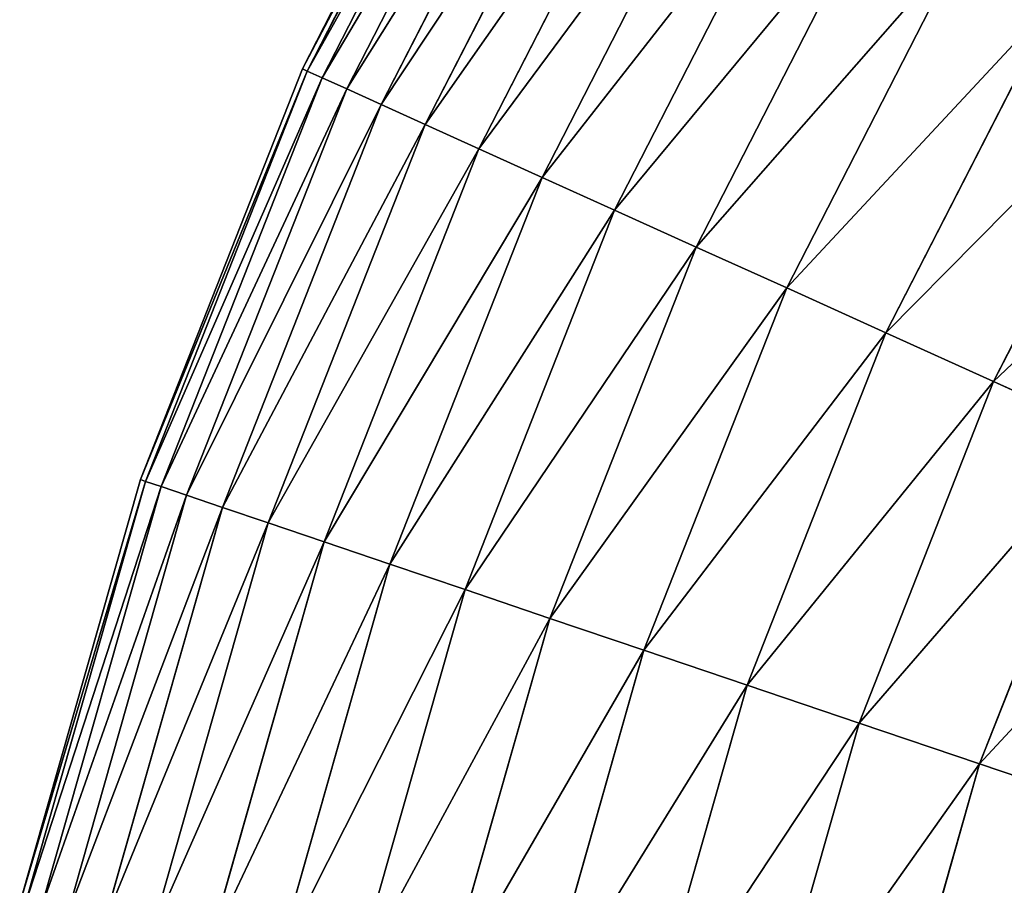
# Model space of a CAD drawing. Extents: x 5 to 635, y -14 to 121.
# Tile 39 of 256: x 7 to 17, y 65 to 75. Entities that reach past the tile are written whole.
import ezdxf

# ---------------------------------------------------------------- set-up
doc = ezdxf.new("R2010")
doc.units = 0
doc.layers.get('0').update_dxf_attribs({"color": 13, "linetype": 'CONTINUOUS'})

# ---------------------------------------------------------------- blocks, each defined once
blk = doc.blocks.new('COMPONENT_4')
for p, q in [((6.653, 74.939, 49.94), (4.415, 70.573, 49.94)), ((6.705, 74.909, 47.486), (4.47, 70.548, 47.486)), ((6.705, 74.909, 52.393), (4.47, 70.548, 52.393)), ((6.862, 74.819, 45.039), (4.634, 70.473, 45.039)), ((6.862, 74.819, 54.841), (4.634, 70.473, 54.841)), ((7.122, 74.669, 42.603), (4.908, 70.35, 42.603)), ((7.122, 74.669, 57.276), (4.908, 70.35, 57.276)), ((7.486, 74.459, 40.185), (5.291, 70.177, 40.185)), ((7.486, 74.459, 59.694), (5.291, 70.177, 59.694)), ((7.953, 74.19, 37.791), (5.782, 69.955, 37.791)), ((7.953, 74.19, 62.089), (5.782, 69.955, 62.089)), ((8.521, 73.863, 35.426), (6.379, 69.685, 35.426)), ((8.521, 73.863, 64.454), (6.379, 69.685, 64.454)), ((9.188, 73.478, 33.095), (7.081, 69.367, 33.095)), ((9.188, 73.478, 66.784), (7.081, 69.367, 66.784)), ((9.955, 73.037, 30.806), (7.887, 69.003, 30.806)), ((9.955, 73.037, 69.074), (7.887, 69.003, 69.074)), ((10.817, 72.539, 28.562), (8.794, 68.593, 28.562)), ((10.817, 72.539, 71.318), (8.794, 68.593, 71.318)), ((11.774, 71.988, 26.37), (9.801, 68.138, 26.37)), ((11.774, 71.988, 73.51), (9.801, 68.138, 73.51)), ((12.824, 71.383, 24.235), (10.904, 67.639, 24.235)), ((12.824, 71.383, 75.645), (10.904, 67.639, 75.645)), ((13.963, 70.727, 22.161), (12.102, 67.097, 22.161)), ((13.963, 70.727, 77.718), (12.102, 67.097, 77.718)), ((4.415, 70.573, 49.94), (2.615, 66.008, 49.94)), ((4.47, 70.548, 47.486), (2.672, 65.989, 47.486)), ((4.47, 70.548, 52.393), (2.672, 65.989, 52.393)), ((4.47, 70.548, 47.486), (4.415, 70.573, 49.94)), ((4.415, 70.573, 49.94), (4.47, 70.548, 52.393)), ((4.634, 70.473, 45.039), (4.47, 70.548, 47.486)), ((4.47, 70.548, 52.393), (4.634, 70.473, 54.841)), ((4.634, 70.473, 45.039), (2.843, 65.931, 45.039)), ((4.634, 70.473, 54.841), (2.843, 65.931, 54.841)), ((4.908, 70.35, 42.603), (4.634, 70.473, 45.039)), ((4.634, 70.473, 54.841), (4.908, 70.35, 57.276)), ((4.908, 70.35, 42.603), (3.128, 65.834, 42.603)), ((4.908, 70.35, 57.276), (3.128, 65.834, 57.276)), ((5.291, 70.177, 40.185), (4.908, 70.35, 42.603)), ((4.908, 70.35, 57.276), (5.291, 70.177, 59.694)), ((5.291, 70.177, 40.185), (3.526, 65.699, 40.185)), ((5.291, 70.177, 59.694), (3.526, 65.699, 59.694)), ((5.782, 69.955, 37.791), (5.291, 70.177, 40.185)), ((5.291, 70.177, 59.694), (5.782, 69.955, 62.089)), ((5.782, 69.955, 37.791), (4.036, 65.527, 37.791)), ((5.782, 69.955, 62.089), (4.036, 65.527, 62.089)), ((6.379, 69.685, 35.426), (5.782, 69.955, 37.791)), ((5.782, 69.955, 62.089), (6.379, 69.685, 64.454)), ((6.379, 69.685, 35.426), (4.657, 65.317, 35.426)), ((6.379, 69.685, 64.454), (4.657, 65.317, 64.454)), ((7.081, 69.367, 33.095), (6.379, 69.685, 35.426)), ((6.379, 69.685, 64.454), (7.081, 69.367, 66.784)), ((7.081, 69.367, 33.095), (5.387, 65.07, 33.095)), ((7.081, 69.367, 66.784), (5.387, 65.07, 66.784)), ((7.887, 69.003, 30.806), (7.081, 69.367, 33.095)), ((7.081, 69.367, 66.784), (7.887, 69.003, 69.074)), ((7.887, 69.003, 30.806), (6.224, 64.786, 30.806)), ((7.887, 69.003, 69.074), (6.224, 64.786, 69.074)), ((8.794, 68.593, 28.562), (7.887, 69.003, 30.806)), ((7.887, 69.003, 69.074), (8.794, 68.593, 71.318)), ((8.794, 68.593, 28.562), (7.167, 64.467, 28.562)), ((8.794, 68.593, 71.318), (7.167, 64.467, 71.318)), ((9.801, 68.138, 26.37), (8.794, 68.593, 28.562)), ((8.794, 68.593, 71.318), (9.801, 68.138, 73.51)), ((9.801, 68.138, 26.37), (8.214, 64.112, 26.37)), ((9.801, 68.138, 73.51), (8.214, 64.112, 73.51)), ((10.904, 67.639, 24.235), (9.801, 68.138, 26.37)), ((9.801, 68.138, 73.51), (10.904, 67.639, 75.645)), ((10.904, 67.639, 24.235), (9.361, 63.724, 24.235)), ((10.904, 67.639, 75.645), (9.361, 63.724, 75.645)), ((12.102, 67.097, 22.161), (10.904, 67.639, 24.235)), ((10.904, 67.639, 75.645), (12.102, 67.097, 77.718)), ((12.102, 67.097, 22.161), (10.606, 63.303, 22.161)), ((12.102, 67.097, 77.718), (10.606, 63.303, 77.718)), ((13.391, 66.514, 20.155), (12.102, 67.097, 22.161)), ((12.102, 67.097, 77.718), (13.391, 66.514, 79.725)), ((13.391, 66.514, 20.155), (11.946, 62.849, 20.155)), ((13.391, 66.514, 79.725), (11.946, 62.849, 79.725)), ((2.615, 66.008, 49.94), (1.271, 61.289, 49.94)), ((2.672, 65.989, 47.486), (1.33, 61.275, 47.486)), ((2.672, 65.989, 52.393), (1.33, 61.275, 52.393)), ((2.843, 65.931, 45.039), (1.506, 61.234, 45.039)), ((2.843, 65.931, 54.841), (1.506, 61.234, 54.841)), ((2.672, 65.989, 47.486), (2.615, 66.008, 49.94)), ((2.615, 66.008, 49.94), (2.672, 65.989, 52.393)), ((2.843, 65.931, 45.039), (2.672, 65.989, 47.486)), ((2.672, 65.989, 52.393), (2.843, 65.931, 54.841)), ((3.128, 65.834, 42.603), (2.843, 65.931, 45.039)), ((2.843, 65.931, 54.841), (3.128, 65.834, 57.276)), ((3.128, 65.834, 42.603), (1.799, 61.166, 42.603)), ((3.128, 65.834, 57.276), (1.799, 61.166, 57.276)), ((3.526, 65.699, 40.185), (3.128, 65.834, 42.603)), ((3.128, 65.834, 57.276), (3.526, 65.699, 59.694)), ((3.526, 65.699, 40.185), (2.208, 61.071, 40.185)), ((3.526, 65.699, 59.694), (2.208, 61.071, 59.694)), ((4.036, 65.527, 37.791), (3.526, 65.699, 40.185)), ((3.526, 65.699, 59.694), (4.036, 65.527, 62.089)), ((4.036, 65.527, 37.791), (2.733, 60.949, 37.791)), ((4.036, 65.527, 62.089), (2.733, 60.949, 62.089)), ((4.657, 65.317, 35.426), (4.036, 65.527, 37.791)), ((4.036, 65.527, 62.089), (4.657, 65.317, 64.454)), ((4.657, 65.317, 35.426), (3.371, 60.801, 35.426)), ((4.657, 65.317, 64.454), (3.371, 60.801, 64.454)), ((5.387, 65.07, 33.095), (4.657, 65.317, 35.426)), ((4.657, 65.317, 64.454), (5.387, 65.07, 66.784)), ((5.387, 65.07, 33.095), (4.122, 60.627, 33.095)), ((5.387, 65.07, 66.784), (4.122, 60.627, 66.784)), ((6.224, 64.786, 30.806), (5.387, 65.07, 33.095)), ((5.387, 65.07, 66.784), (6.224, 64.786, 69.074)), ((6.224, 64.786, 30.806), (4.983, 60.426, 30.806)), ((6.224, 64.786, 69.074), (4.983, 60.426, 69.074)), ((7.167, 64.467, 28.562), (6.224, 64.786, 30.806)), ((6.224, 64.786, 69.074), (7.167, 64.467, 71.318)), ((7.167, 64.467, 28.562), (5.953, 60.201, 28.562)), ((7.167, 64.467, 71.318), (5.953, 60.201, 71.318)), ((8.214, 64.112, 26.37), (7.167, 64.467, 28.562)), ((7.167, 64.467, 71.318), (8.214, 64.112, 73.51)), ((8.214, 64.112, 26.37), (7.029, 59.951, 26.37)), ((8.214, 64.112, 73.51), (7.029, 59.951, 73.51)), ((9.361, 63.724, 24.235), (8.214, 64.112, 26.37)), ((8.214, 64.112, 73.51), (9.361, 63.724, 75.645)), ((9.361, 63.724, 24.235), (8.209, 59.677, 24.235)), ((9.361, 63.724, 75.645), (8.209, 59.677, 75.645)), ((10.606, 63.303, 22.161), (9.361, 63.724, 24.235)), ((9.361, 63.724, 75.645), (10.606, 63.303, 77.718)), ((10.606, 63.303, 22.161), (9.489, 59.38, 22.161)), ((10.606, 63.303, 77.718), (9.489, 59.38, 77.718)), ((11.946, 62.849, 20.155), (10.606, 63.303, 22.161)), ((10.606, 63.303, 77.718), (11.946, 62.849, 79.725)), ((11.946, 62.849, 20.155), (10.867, 59.059, 20.155)), ((11.946, 62.849, 79.725), (10.867, 59.059, 79.725)), ((13.378, 62.364, 18.22), (11.946, 62.849, 20.155)), ((11.946, 62.849, 79.725), (13.378, 62.364, 81.659))]:
    blk.add_line(p, q)
mesh = blk.add_polyface()
corners = [(4.415, 70.573, 49.94), (6.705, 74.909, 47.486), (4.47, 70.548, 47.486), (6.653, 74.939, 49.94)]
mesh.append_faces([[corners[k] for k in face] for face in [(0, 1, 2), (1, 0, 3)]], dxfattribs={"vtx0": -1})
mesh = blk.add_polyface()
corners = [(6.705, 74.909, 52.393), (4.415, 70.573, 49.94), (4.47, 70.548, 52.393), (6.653, 74.939, 49.94)]
mesh.append_faces([[corners[k] for k in face] for face in [(0, 1, 2), (1, 0, 3)]], dxfattribs={"vtx0": -1})
mesh = blk.add_polyface()
corners = [(4.47, 70.548, 47.486), (6.862, 74.819, 45.039), (4.634, 70.473, 45.039), (6.705, 74.909, 47.486)]
mesh.append_faces([[corners[k] for k in face] for face in [(0, 1, 2), (1, 0, 3)]], dxfattribs={"vtx0": -1})
mesh = blk.add_polyface()
corners = [(6.862, 74.819, 54.841), (4.47, 70.548, 52.393), (4.634, 70.473, 54.841), (6.705, 74.909, 52.393)]
mesh.append_faces([[corners[k] for k in face] for face in [(0, 1, 2), (1, 0, 3)]], dxfattribs={"vtx0": -1})
mesh = blk.add_polyface()
corners = [(4.634, 70.473, 45.039), (7.122, 74.669, 42.603), (4.908, 70.35, 42.603), (6.862, 74.819, 45.039)]
mesh.append_faces([[corners[k] for k in face] for face in [(0, 1, 2), (1, 0, 3)]], dxfattribs={"vtx0": -1})
mesh = blk.add_polyface()
corners = [(7.122, 74.669, 57.276), (4.634, 70.473, 54.841), (4.908, 70.35, 57.276), (6.862, 74.819, 54.841)]
mesh.append_faces([[corners[k] for k in face] for face in [(0, 1, 2), (1, 0, 3)]], dxfattribs={"vtx0": -1})
mesh = blk.add_polyface()
corners = [(4.908, 70.35, 42.603), (7.486, 74.459, 40.185), (5.291, 70.177, 40.185), (7.122, 74.669, 42.603)]
mesh.append_faces([[corners[k] for k in face] for face in [(0, 1, 2), (1, 0, 3)]], dxfattribs={"vtx0": -1})
mesh = blk.add_polyface()
corners = [(7.486, 74.459, 59.694), (4.908, 70.35, 57.276), (5.291, 70.177, 59.694), (7.122, 74.669, 57.276)]
mesh.append_faces([[corners[k] for k in face] for face in [(0, 1, 2), (1, 0, 3)]], dxfattribs={"vtx0": -1})
mesh = blk.add_polyface()
corners = [(5.291, 70.177, 40.185), (7.953, 74.19, 37.791), (5.782, 69.955, 37.791), (7.486, 74.459, 40.185)]
mesh.append_faces([[corners[k] for k in face] for face in [(0, 1, 2), (1, 0, 3)]], dxfattribs={"vtx0": -1})
mesh = blk.add_polyface()
corners = [(7.953, 74.19, 62.089), (5.291, 70.177, 59.694), (5.782, 69.955, 62.089), (7.486, 74.459, 59.694)]
mesh.append_faces([[corners[k] for k in face] for face in [(0, 1, 2), (1, 0, 3)]], dxfattribs={"vtx0": -1})
mesh = blk.add_polyface()
corners = [(5.782, 69.955, 37.791), (8.521, 73.863, 35.426), (6.379, 69.685, 35.426), (7.953, 74.19, 37.791)]
mesh.append_faces([[corners[k] for k in face] for face in [(0, 1, 2), (1, 0, 3)]], dxfattribs={"vtx0": -1})
mesh = blk.add_polyface()
corners = [(8.521, 73.863, 64.454), (5.782, 69.955, 62.089), (6.379, 69.685, 64.454), (7.953, 74.19, 62.089)]
mesh.append_faces([[corners[k] for k in face] for face in [(0, 1, 2), (1, 0, 3)]], dxfattribs={"vtx0": -1})
mesh = blk.add_polyface()
corners = [(6.379, 69.685, 35.426), (9.188, 73.478, 33.095), (7.081, 69.367, 33.095), (8.521, 73.863, 35.426)]
mesh.append_faces([[corners[k] for k in face] for face in [(0, 1, 2), (1, 0, 3)]], dxfattribs={"vtx0": -1})
mesh = blk.add_polyface()
corners = [(9.188, 73.478, 66.784), (6.379, 69.685, 64.454), (7.081, 69.367, 66.784), (8.521, 73.863, 64.454)]
mesh.append_faces([[corners[k] for k in face] for face in [(0, 1, 2), (1, 0, 3)]], dxfattribs={"vtx0": -1})
mesh = blk.add_polyface()
corners = [(7.081, 69.367, 33.095), (9.955, 73.037, 30.806), (7.887, 69.003, 30.806), (9.188, 73.478, 33.095)]
mesh.append_faces([[corners[k] for k in face] for face in [(0, 1, 2), (1, 0, 3)]], dxfattribs={"vtx0": -1})
mesh = blk.add_polyface()
corners = [(9.955, 73.037, 69.074), (7.081, 69.367, 66.784), (7.887, 69.003, 69.074), (9.188, 73.478, 66.784)]
mesh.append_faces([[corners[k] for k in face] for face in [(0, 1, 2), (1, 0, 3)]], dxfattribs={"vtx0": -1})
mesh = blk.add_polyface()
corners = [(7.887, 69.003, 30.806), (10.817, 72.539, 28.562), (8.794, 68.593, 28.562), (9.955, 73.037, 30.806)]
mesh.append_faces([[corners[k] for k in face] for face in [(0, 1, 2), (1, 0, 3)]], dxfattribs={"vtx0": -1})
mesh = blk.add_polyface()
corners = [(10.817, 72.539, 71.318), (7.887, 69.003, 69.074), (8.794, 68.593, 71.318), (9.955, 73.037, 69.074)]
mesh.append_faces([[corners[k] for k in face] for face in [(0, 1, 2), (1, 0, 3)]], dxfattribs={"vtx0": -1})
mesh = blk.add_polyface()
corners = [(8.794, 68.593, 28.562), (11.774, 71.988, 26.37), (9.801, 68.138, 26.37), (10.817, 72.539, 28.562)]
mesh.append_faces([[corners[k] for k in face] for face in [(0, 1, 2), (1, 0, 3)]], dxfattribs={"vtx0": -1})
mesh = blk.add_polyface()
corners = [(11.774, 71.988, 73.51), (8.794, 68.593, 71.318), (9.801, 68.138, 73.51), (10.817, 72.539, 71.318)]
mesh.append_faces([[corners[k] for k in face] for face in [(0, 1, 2), (1, 0, 3)]], dxfattribs={"vtx0": -1})
mesh = blk.add_polyface()
corners = [(9.801, 68.138, 26.37), (12.824, 71.383, 24.235), (10.904, 67.639, 24.235), (11.774, 71.988, 26.37)]
mesh.append_faces([[corners[k] for k in face] for face in [(0, 1, 2), (1, 0, 3)]], dxfattribs={"vtx0": -1})
mesh = blk.add_polyface()
corners = [(12.824, 71.383, 75.645), (9.801, 68.138, 73.51), (10.904, 67.639, 75.645), (11.774, 71.988, 73.51)]
mesh.append_faces([[corners[k] for k in face] for face in [(0, 1, 2), (1, 0, 3)]], dxfattribs={"vtx0": -1})
mesh = blk.add_polyface()
corners = [(10.904, 67.639, 24.235), (13.963, 70.727, 22.161), (12.102, 67.097, 22.161), (12.824, 71.383, 24.235)]
mesh.append_faces([[corners[k] for k in face] for face in [(0, 1, 2), (1, 0, 3)]], dxfattribs={"vtx0": -1})
mesh = blk.add_polyface()
corners = [(13.963, 70.727, 77.718), (10.904, 67.639, 75.645), (12.102, 67.097, 77.718), (12.824, 71.383, 75.645)]
mesh.append_faces([[corners[k] for k in face] for face in [(0, 1, 2), (1, 0, 3)]], dxfattribs={"vtx0": -1})
mesh = blk.add_polyface()
corners = [(12.102, 67.097, 22.161), (15.189, 70.02, 20.155), (13.391, 66.514, 20.155), (13.963, 70.727, 22.161)]
mesh.append_faces([[corners[k] for k in face] for face in [(0, 1, 2), (1, 0, 3)]], dxfattribs={"vtx0": -1})
mesh = blk.add_polyface()
corners = [(15.189, 70.02, 79.725), (12.102, 67.097, 77.718), (13.391, 66.514, 79.725), (13.963, 70.727, 77.718)]
mesh.append_faces([[corners[k] for k in face] for face in [(0, 1, 2), (1, 0, 3)]], dxfattribs={"vtx0": -1})
mesh = blk.add_polyface()
corners = [(2.615, 66.008, 49.94), (4.47, 70.548, 47.486), (2.672, 65.989, 47.486), (4.415, 70.573, 49.94)]
mesh.append_faces([[corners[k] for k in face] for face in [(0, 1, 2), (1, 0, 3)]], dxfattribs={"vtx0": -1})
mesh = blk.add_polyface()
corners = [(4.47, 70.548, 52.393), (2.615, 66.008, 49.94), (2.672, 65.989, 52.393), (4.415, 70.573, 49.94)]
mesh.append_faces([[corners[k] for k in face] for face in [(0, 1, 2), (1, 0, 3)]], dxfattribs={"vtx0": -1})
mesh = blk.add_polyface()
corners = [(2.672, 65.989, 47.486), (4.634, 70.473, 45.039), (2.843, 65.931, 45.039), (4.47, 70.548, 47.486)]
mesh.append_faces([[corners[k] for k in face] for face in [(0, 1, 2), (1, 0, 3)]], dxfattribs={"vtx0": -1})
mesh = blk.add_polyface()
corners = [(4.634, 70.473, 54.841), (2.672, 65.989, 52.393), (2.843, 65.931, 54.841), (4.47, 70.548, 52.393)]
mesh.append_faces([[corners[k] for k in face] for face in [(0, 1, 2), (1, 0, 3)]], dxfattribs={"vtx0": -1})
mesh = blk.add_polyface()
corners = [(2.843, 65.931, 45.039), (4.908, 70.35, 42.603), (3.128, 65.834, 42.603), (4.634, 70.473, 45.039)]
mesh.append_faces([[corners[k] for k in face] for face in [(0, 1, 2), (1, 0, 3)]], dxfattribs={"vtx0": -1})
mesh = blk.add_polyface()
corners = [(4.908, 70.35, 57.276), (2.843, 65.931, 54.841), (3.128, 65.834, 57.276), (4.634, 70.473, 54.841)]
mesh.append_faces([[corners[k] for k in face] for face in [(0, 1, 2), (1, 0, 3)]], dxfattribs={"vtx0": -1})
mesh = blk.add_polyface()
corners = [(3.128, 65.834, 42.603), (5.291, 70.177, 40.185), (3.526, 65.699, 40.185), (4.908, 70.35, 42.603)]
mesh.append_faces([[corners[k] for k in face] for face in [(0, 1, 2), (1, 0, 3)]], dxfattribs={"vtx0": -1})
mesh = blk.add_polyface()
corners = [(5.291, 70.177, 59.694), (3.128, 65.834, 57.276), (3.526, 65.699, 59.694), (4.908, 70.35, 57.276)]
mesh.append_faces([[corners[k] for k in face] for face in [(0, 1, 2), (1, 0, 3)]], dxfattribs={"vtx0": -1})
mesh = blk.add_polyface()
corners = [(3.526, 65.699, 40.185), (5.782, 69.955, 37.791), (4.036, 65.527, 37.791), (5.291, 70.177, 40.185)]
mesh.append_faces([[corners[k] for k in face] for face in [(0, 1, 2), (1, 0, 3)]], dxfattribs={"vtx0": -1})
mesh = blk.add_polyface()
corners = [(5.782, 69.955, 62.089), (3.526, 65.699, 59.694), (4.036, 65.527, 62.089), (5.291, 70.177, 59.694)]
mesh.append_faces([[corners[k] for k in face] for face in [(0, 1, 2), (1, 0, 3)]], dxfattribs={"vtx0": -1})
mesh = blk.add_polyface()
corners = [(4.036, 65.527, 37.791), (6.379, 69.685, 35.426), (4.657, 65.317, 35.426), (5.782, 69.955, 37.791)]
mesh.append_faces([[corners[k] for k in face] for face in [(0, 1, 2), (1, 0, 3)]], dxfattribs={"vtx0": -1})
mesh = blk.add_polyface()
corners = [(6.379, 69.685, 64.454), (4.036, 65.527, 62.089), (4.657, 65.317, 64.454), (5.782, 69.955, 62.089)]
mesh.append_faces([[corners[k] for k in face] for face in [(0, 1, 2), (1, 0, 3)]], dxfattribs={"vtx0": -1})
mesh = blk.add_polyface()
corners = [(4.657, 65.317, 35.426), (7.081, 69.367, 33.095), (5.387, 65.07, 33.095), (6.379, 69.685, 35.426)]
mesh.append_faces([[corners[k] for k in face] for face in [(0, 1, 2), (1, 0, 3)]], dxfattribs={"vtx0": -1})
mesh = blk.add_polyface()
corners = [(7.081, 69.367, 66.784), (4.657, 65.317, 64.454), (5.387, 65.07, 66.784), (6.379, 69.685, 64.454)]
mesh.append_faces([[corners[k] for k in face] for face in [(0, 1, 2), (1, 0, 3)]], dxfattribs={"vtx0": -1})
mesh = blk.add_polyface()
corners = [(5.387, 65.07, 33.095), (7.887, 69.003, 30.806), (6.224, 64.786, 30.806), (7.081, 69.367, 33.095)]
mesh.append_faces([[corners[k] for k in face] for face in [(0, 1, 2), (1, 0, 3)]], dxfattribs={"vtx0": -1})
mesh = blk.add_polyface()
corners = [(7.887, 69.003, 69.074), (5.387, 65.07, 66.784), (6.224, 64.786, 69.074), (7.081, 69.367, 66.784)]
mesh.append_faces([[corners[k] for k in face] for face in [(0, 1, 2), (1, 0, 3)]], dxfattribs={"vtx0": -1})
mesh = blk.add_polyface()
corners = [(6.224, 64.786, 30.806), (8.794, 68.593, 28.562), (7.167, 64.467, 28.562), (7.887, 69.003, 30.806)]
mesh.append_faces([[corners[k] for k in face] for face in [(0, 1, 2), (1, 0, 3)]], dxfattribs={"vtx0": -1})
mesh = blk.add_polyface()
corners = [(8.794, 68.593, 71.318), (6.224, 64.786, 69.074), (7.167, 64.467, 71.318), (7.887, 69.003, 69.074)]
mesh.append_faces([[corners[k] for k in face] for face in [(0, 1, 2), (1, 0, 3)]], dxfattribs={"vtx0": -1})
mesh = blk.add_polyface()
corners = [(7.167, 64.467, 28.562), (9.801, 68.138, 26.37), (8.214, 64.112, 26.37), (8.794, 68.593, 28.562)]
mesh.append_faces([[corners[k] for k in face] for face in [(0, 1, 2), (1, 0, 3)]], dxfattribs={"vtx0": -1})
mesh = blk.add_polyface()
corners = [(9.801, 68.138, 73.51), (7.167, 64.467, 71.318), (8.214, 64.112, 73.51), (8.794, 68.593, 71.318)]
mesh.append_faces([[corners[k] for k in face] for face in [(0, 1, 2), (1, 0, 3)]], dxfattribs={"vtx0": -1})
mesh = blk.add_polyface()
corners = [(8.214, 64.112, 26.37), (10.904, 67.639, 24.235), (9.361, 63.724, 24.235), (9.801, 68.138, 26.37)]
mesh.append_faces([[corners[k] for k in face] for face in [(0, 1, 2), (1, 0, 3)]], dxfattribs={"vtx0": -1})
mesh = blk.add_polyface()
corners = [(10.904, 67.639, 75.645), (8.214, 64.112, 73.51), (9.361, 63.724, 75.645), (9.801, 68.138, 73.51)]
mesh.append_faces([[corners[k] for k in face] for face in [(0, 1, 2), (1, 0, 3)]], dxfattribs={"vtx0": -1})
mesh = blk.add_polyface()
corners = [(9.361, 63.724, 24.235), (12.102, 67.097, 22.161), (10.606, 63.303, 22.161), (10.904, 67.639, 24.235)]
mesh.append_faces([[corners[k] for k in face] for face in [(0, 1, 2), (1, 0, 3)]], dxfattribs={"vtx0": -1})
mesh = blk.add_polyface()
corners = [(12.102, 67.097, 77.718), (9.361, 63.724, 75.645), (10.606, 63.303, 77.718), (10.904, 67.639, 75.645)]
mesh.append_faces([[corners[k] for k in face] for face in [(0, 1, 2), (1, 0, 3)]], dxfattribs={"vtx0": -1})
mesh = blk.add_polyface()
corners = [(10.606, 63.303, 22.161), (13.391, 66.514, 20.155), (11.946, 62.849, 20.155), (12.102, 67.097, 22.161)]
mesh.append_faces([[corners[k] for k in face] for face in [(0, 1, 2), (1, 0, 3)]], dxfattribs={"vtx0": -1})
mesh = blk.add_polyface()
corners = [(13.391, 66.514, 79.725), (10.606, 63.303, 77.718), (11.946, 62.849, 79.725), (12.102, 67.097, 77.718)]
mesh.append_faces([[corners[k] for k in face] for face in [(0, 1, 2), (1, 0, 3)]], dxfattribs={"vtx0": -1})
mesh = blk.add_polyface()
corners = [(11.946, 62.849, 20.155), (14.769, 65.892, 18.22), (13.378, 62.364, 18.22), (13.391, 66.514, 20.155)]
mesh.append_faces([[corners[k] for k in face] for face in [(0, 1, 2), (1, 0, 3)]], dxfattribs={"vtx0": -1})
mesh = blk.add_polyface()
corners = [(14.769, 65.892, 81.659), (11.946, 62.849, 79.725), (13.378, 62.364, 81.659), (13.391, 66.514, 79.725)]
mesh.append_faces([[corners[k] for k in face] for face in [(0, 1, 2), (1, 0, 3)]], dxfattribs={"vtx0": -1})
mesh = blk.add_polyface()
corners = [(1.271, 61.289, 49.94), (2.672, 65.989, 47.486), (1.33, 61.275, 47.486), (2.615, 66.008, 49.94)]
mesh.append_faces([[corners[k] for k in face] for face in [(0, 1, 2), (1, 0, 3)]], dxfattribs={"vtx0": -1})
mesh = blk.add_polyface()
corners = [(2.672, 65.989, 52.393), (1.271, 61.289, 49.94), (1.33, 61.275, 52.393), (2.615, 66.008, 49.94)]
mesh.append_faces([[corners[k] for k in face] for face in [(0, 1, 2), (1, 0, 3)]], dxfattribs={"vtx0": -1})
mesh = blk.add_polyface()
corners = [(1.33, 61.275, 47.486), (2.843, 65.931, 45.039), (1.506, 61.234, 45.039), (2.672, 65.989, 47.486)]
mesh.append_faces([[corners[k] for k in face] for face in [(0, 1, 2), (1, 0, 3)]], dxfattribs={"vtx0": -1})
mesh = blk.add_polyface()
corners = [(2.843, 65.931, 54.841), (1.33, 61.275, 52.393), (1.506, 61.234, 54.841), (2.672, 65.989, 52.393)]
mesh.append_faces([[corners[k] for k in face] for face in [(0, 1, 2), (1, 0, 3)]], dxfattribs={"vtx0": -1})
mesh = blk.add_polyface()
corners = [(1.506, 61.234, 45.039), (3.128, 65.834, 42.603), (1.799, 61.166, 42.603), (2.843, 65.931, 45.039)]
mesh.append_faces([[corners[k] for k in face] for face in [(0, 1, 2), (1, 0, 3)]], dxfattribs={"vtx0": -1})
mesh = blk.add_polyface()
corners = [(3.128, 65.834, 57.276), (1.506, 61.234, 54.841), (1.799, 61.166, 57.276), (2.843, 65.931, 54.841)]
mesh.append_faces([[corners[k] for k in face] for face in [(0, 1, 2), (1, 0, 3)]], dxfattribs={"vtx0": -1})
mesh = blk.add_polyface()
corners = [(1.799, 61.166, 42.603), (3.526, 65.699, 40.185), (2.208, 61.071, 40.185), (3.128, 65.834, 42.603)]
mesh.append_faces([[corners[k] for k in face] for face in [(0, 1, 2), (1, 0, 3)]], dxfattribs={"vtx0": -1})
mesh = blk.add_polyface()
corners = [(3.526, 65.699, 59.694), (1.799, 61.166, 57.276), (2.208, 61.071, 59.694), (3.128, 65.834, 57.276)]
mesh.append_faces([[corners[k] for k in face] for face in [(0, 1, 2), (1, 0, 3)]], dxfattribs={"vtx0": -1})
mesh = blk.add_polyface()
corners = [(2.208, 61.071, 40.185), (4.036, 65.527, 37.791), (2.733, 60.949, 37.791), (3.526, 65.699, 40.185)]
mesh.append_faces([[corners[k] for k in face] for face in [(0, 1, 2), (1, 0, 3)]], dxfattribs={"vtx0": -1})
mesh = blk.add_polyface()
corners = [(4.036, 65.527, 62.089), (2.208, 61.071, 59.694), (2.733, 60.949, 62.089), (3.526, 65.699, 59.694)]
mesh.append_faces([[corners[k] for k in face] for face in [(0, 1, 2), (1, 0, 3)]], dxfattribs={"vtx0": -1})
mesh = blk.add_polyface()
corners = [(2.733, 60.949, 37.791), (4.657, 65.317, 35.426), (3.371, 60.801, 35.426), (4.036, 65.527, 37.791)]
mesh.append_faces([[corners[k] for k in face] for face in [(0, 1, 2), (1, 0, 3)]], dxfattribs={"vtx0": -1})
mesh = blk.add_polyface()
corners = [(4.657, 65.317, 64.454), (2.733, 60.949, 62.089), (3.371, 60.801, 64.454), (4.036, 65.527, 62.089)]
mesh.append_faces([[corners[k] for k in face] for face in [(0, 1, 2), (1, 0, 3)]], dxfattribs={"vtx0": -1})
mesh = blk.add_polyface()
corners = [(3.371, 60.801, 35.426), (5.387, 65.07, 33.095), (4.122, 60.627, 33.095), (4.657, 65.317, 35.426)]
mesh.append_faces([[corners[k] for k in face] for face in [(0, 1, 2), (1, 0, 3)]], dxfattribs={"vtx0": -1})
mesh = blk.add_polyface()
corners = [(5.387, 65.07, 66.784), (3.371, 60.801, 64.454), (4.122, 60.627, 66.784), (4.657, 65.317, 64.454)]
mesh.append_faces([[corners[k] for k in face] for face in [(0, 1, 2), (1, 0, 3)]], dxfattribs={"vtx0": -1})
mesh = blk.add_polyface()
corners = [(4.122, 60.627, 33.095), (6.224, 64.786, 30.806), (4.983, 60.426, 30.806), (5.387, 65.07, 33.095)]
mesh.append_faces([[corners[k] for k in face] for face in [(0, 1, 2), (1, 0, 3)]], dxfattribs={"vtx0": -1})
mesh = blk.add_polyface()
corners = [(6.224, 64.786, 69.074), (4.122, 60.627, 66.784), (4.983, 60.426, 69.074), (5.387, 65.07, 66.784)]
mesh.append_faces([[corners[k] for k in face] for face in [(0, 1, 2), (1, 0, 3)]], dxfattribs={"vtx0": -1})
mesh = blk.add_polyface()
corners = [(4.983, 60.426, 30.806), (7.167, 64.467, 28.562), (5.953, 60.201, 28.562), (6.224, 64.786, 30.806)]
mesh.append_faces([[corners[k] for k in face] for face in [(0, 1, 2), (1, 0, 3)]], dxfattribs={"vtx0": -1})
mesh = blk.add_polyface()
corners = [(7.167, 64.467, 71.318), (4.983, 60.426, 69.074), (5.953, 60.201, 71.318), (6.224, 64.786, 69.074)]
mesh.append_faces([[corners[k] for k in face] for face in [(0, 1, 2), (1, 0, 3)]], dxfattribs={"vtx0": -1})
mesh = blk.add_polyface()
corners = [(5.953, 60.201, 28.562), (8.214, 64.112, 26.37), (7.029, 59.951, 26.37), (7.167, 64.467, 28.562)]
mesh.append_faces([[corners[k] for k in face] for face in [(0, 1, 2), (1, 0, 3)]], dxfattribs={"vtx0": -1})
mesh = blk.add_polyface()
corners = [(8.214, 64.112, 73.51), (5.953, 60.201, 71.318), (7.029, 59.951, 73.51), (7.167, 64.467, 71.318)]
mesh.append_faces([[corners[k] for k in face] for face in [(0, 1, 2), (1, 0, 3)]], dxfattribs={"vtx0": -1})
mesh = blk.add_polyface()
corners = [(7.029, 59.951, 26.37), (9.361, 63.724, 24.235), (8.209, 59.677, 24.235), (8.214, 64.112, 26.37)]
mesh.append_faces([[corners[k] for k in face] for face in [(0, 1, 2), (1, 0, 3)]], dxfattribs={"vtx0": -1})
mesh = blk.add_polyface()
corners = [(9.361, 63.724, 75.645), (7.029, 59.951, 73.51), (8.209, 59.677, 75.645), (8.214, 64.112, 73.51)]
mesh.append_faces([[corners[k] for k in face] for face in [(0, 1, 2), (1, 0, 3)]], dxfattribs={"vtx0": -1})
mesh = blk.add_polyface()
corners = [(8.209, 59.677, 24.235), (10.606, 63.303, 22.161), (9.489, 59.38, 22.161), (9.361, 63.724, 24.235)]
mesh.append_faces([[corners[k] for k in face] for face in [(0, 1, 2), (1, 0, 3)]], dxfattribs={"vtx0": -1})
mesh = blk.add_polyface()
corners = [(10.606, 63.303, 77.718), (8.209, 59.677, 75.645), (9.489, 59.38, 77.718), (9.361, 63.724, 75.645)]
mesh.append_faces([[corners[k] for k in face] for face in [(0, 1, 2), (1, 0, 3)]], dxfattribs={"vtx0": -1})
mesh = blk.add_polyface()
corners = [(9.489, 59.38, 22.161), (11.946, 62.849, 20.155), (10.867, 59.059, 20.155), (10.606, 63.303, 22.161)]
mesh.append_faces([[corners[k] for k in face] for face in [(0, 1, 2), (1, 0, 3)]], dxfattribs={"vtx0": -1})
mesh = blk.add_polyface()
corners = [(11.946, 62.849, 79.725), (9.489, 59.38, 77.718), (10.867, 59.059, 79.725), (10.606, 63.303, 77.718)]
mesh.append_faces([[corners[k] for k in face] for face in [(0, 1, 2), (1, 0, 3)]], dxfattribs={"vtx0": -1})
mesh = blk.add_polyface()
corners = [(10.867, 59.059, 20.155), (13.378, 62.364, 18.22), (12.34, 58.717, 18.22), (11.946, 62.849, 20.155)]
mesh.append_faces([[corners[k] for k in face] for face in [(0, 1, 2), (1, 0, 3)]], dxfattribs={"vtx0": -1})
mesh = blk.add_polyface()
corners = [(13.378, 62.364, 81.659), (10.867, 59.059, 79.725), (12.34, 58.717, 81.659), (11.946, 62.849, 79.725)]
mesh.append_faces([[corners[k] for k in face] for face in [(0, 1, 2), (1, 0, 3)]], dxfattribs={"vtx0": -1})
blk = doc.blocks.new('COMPONENT_5')
blk.add_blockref('COMPONENT_4', (0, 0))
blk = doc.blocks.new('GROUP_3')
blk.add_blockref('COMPONENT_5', (0, 1.542))

msp = doc.modelspace()

# ---------------------------------------------------------------- block references
msp.add_blockref('GROUP_3', (5.278, 2.031, 2.908))

doc.saveas('drawing.dxf')
